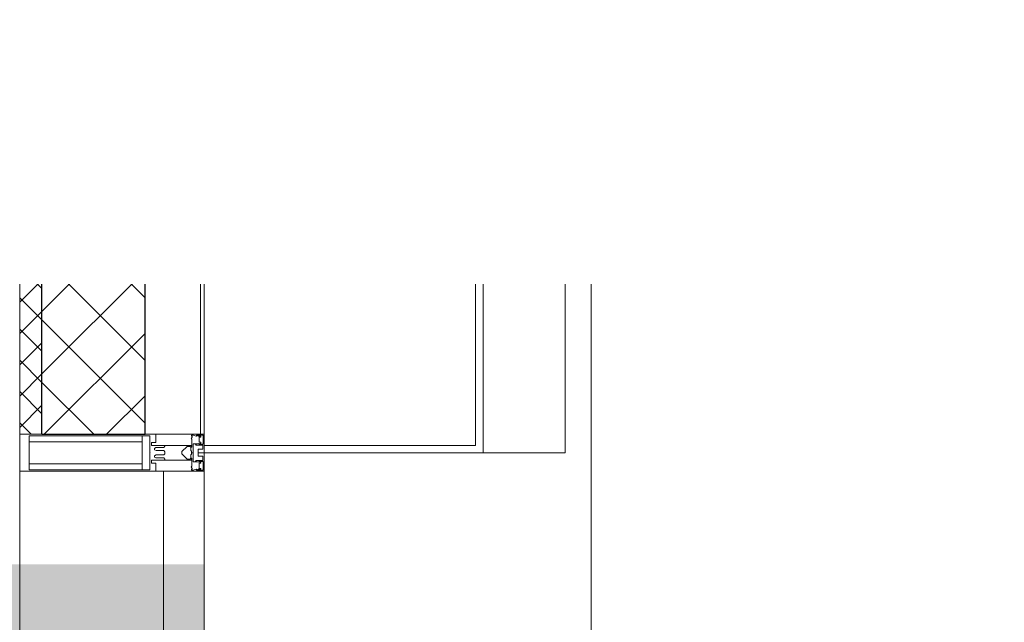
# Model space of a CAD drawing. Header units: millimetres. Extents: x -88210283 to 7466349, y -86687 to 22351.
# Tile 180 of 256: x 73628 to 74963, y -44539 to -43722. Entities that reach past the tile are written whole.
import ezdxf
from ezdxf import colors
from ezdxf.entities.mleader import LeaderData, LeaderLine
from ezdxf.math import Vec2, Vec3

# ---------------------------------------------------------------- set-up
doc = ezdxf.new("R2010")
doc.units = ezdxf.units.MM
doc.linetypes.add('DASHDOT', pattern=[25.4, 12.7, -6.35, 0, -6.35])
for name, color, linetype, lineweight in [('_0', 7, 'Continuous', 13), ('A-200-M_WALL', 7, 'Continuous', 5), ('A-200-M_WALL_PAT', 7, 'Continuous', 5), ('A-214-M_CURT_WALL', 7, 'Continuous', 5), ('A-215-M_CURT_PANEL', 7, 'Continuous', 5), ('A-280-M_COLUMN', 7, 'Continuous', 5), ('Z-060-M_DETAIL', 7, 'Continuous', 5), ('Марки дверей', 7, 'Continuous', 9), ('Ограждение', 7, 'Continuous', 5), ('Поручни', 7, 'Continuous', 5)]:
    doc.layers.add(name, color=color, linetype=linetype, lineweight=lineweight)
doc.layers.add('dim_razv', color=7, linetype='DASHDOT', lineweight=9, true_color=0x285228)
doc.styles.add('fl_iso paper', font='isocpeur.ttf', dxfattribs={"width": 0.8, "oblique": 10})
doc.styles.add('In tre', font='isocpeur.ttf', dxfattribs={"width": 0.8, "oblique": 10})

# ---------------------------------------------------------------- blocks, each defined once
blk = doc.blocks.new('_DOT')
at = {"color": 0, "linetype": 'ByBlock'}
blk.add_line((-0.5, 0), (-1, 0), dxfattribs=at)
at = {"color": 0, "linetype": 'ByBlock', "const_width": 0.5}
blk.add_lwpolyline([(-0.25, 0, 1), (0.25, 0, 1)], format="xyb", close=True, dxfattribs=at)
blk = doc.blocks.new('System Panel - A_PAN_Glass-4321565-50_AS_Plan_15')
at = {"layer": 'A-215-M_CURT_PANEL'}
for p, q in [((612.5, 0), (-612.5, 0)), ((-612.5, 0), (-612.5, -55)), ((612.5, -55), (612.5, 0)), ((-612.5, -55), (598.5, -55))]:
    blk.add_line(p, q, dxfattribs=at)
blk = doc.blocks.new('Rectangular Mullion - R_StandardFrame_50Wx250H-3560196-50_AS_Plan_15')
at = {"layer": 'A-214-M_CURT_WALL'}
blk.add_line((37450, 3450), (37450, 4645), dxfattribs=at)
blk = doc.blocks.new('Rectangular Mullion - 50Wx250H-V6-50_AS_Plan_15')
at = {"layer": 'Z-060-M_DETAIL'}
for p, q in [((-25, 65.2), (-25, 250)), ((-25, 250), (0, 250)), ((25, 250), (0, 250)), ((25, 65.2), (25, 250)), ((-23, 237.3), (0, 237.3)), ((-23, 237.3), (-23, 73.6)), ((-14.9, 84), (-14.9, 237.3)), ((23, 237.3), (0, 237.3)), ((14.9, 84), (14.9, 237.3)), ((23, 237.3), (23, 73.6)), ((0, 84), (-23, 84)), ((0, 84), (23, 84)), ((-0.5, 73.6), (-23, 73.6)), ((-14, 71.3), (-14, 65.2)), ((-10, 71.3), (-14, 71.3)), ((-10, 53), (-10, 71.3)), ((-7, 65.2), (-5.9, 67.3)), ((-4.1, 67.3), (-5.9, 67.3)), ((-4.1, 67.3), (-2.9, 65.1)), ((0.5, 73.6), (23, 73.6)), ((4.1, 67.3), (2.9, 65.1)), ((4.1, 67.3), (5.9, 67.3)), ((7, 65.2), (5.9, 67.3)), ((10, 71.3), (14, 71.3)), ((10, 53), (10, 71.3)), ((14, 71.3), (14, 65.2)), ((-14, 65.2), (-25, 65.2)), ((-8.7, 53), (-7, 54.7)), ((-7, 65.2), (-7, 54.7)), ((-2.9, 65.1), (-2.9, 54.6)), ((-1.3, 53), (-2.9, 54.6)), ((1.3, 53), (2.9, 54.6)), ((2.9, 65.1), (2.9, 54.6)), ((7, 65.2), (7, 54.7)), ((8.7, 53), (7, 54.7)), ((14, 65.2), (25, 65.2)), ((-8.7, 53), (-10, 53)), ((-10, 53), (-10, 17)), ((0, 53), (-1.3, 53)), ((0, 53), (1.3, 53)), ((8.7, 53), (10, 53)), ((10, 53), (10, 17)), ((-8.5, 23), (-1.5, 30)), ((-1.5, 30), (0, 30)), ((1.5, 30), (0, 30)), ((8.5, 23), (1.5, 30)), ((-23.8, 14.6), (-25, 14.2)), ((-25, 0), (-25, 14.2)), ((-22.3, 17), (-23.8, 17)), ((-23.8, 17), (-23.8, 14.6)), ((-22.5, 10.6), (-23.8, 14.6)), ((-22.3, 17), (-22.3, 16)), ((-22.3, 16), (-21.3, 16)), ((-19, 17.6), (-21.3, 16)), ((-18.4, 16.6), (-19, 17.6)), ((-7.4, 16.6), (-18.4, 16.6)), ((-12.2, 9), (-12.2, 14.8)), ((-12.2, 14.8), (0, 14.8)), ((-10, 17), (-7.5, 17)), ((-8.5, 18.5), (-8.5, 23)), ((-7.5, 18.5), (-8.5, 18.5)), ((-7.5, 17), (-7.5, 18.5)), ((-7.4, 18), (-7.4, 16.6)), ((-2.6, 18), (-7.4, 18)), ((-2.6, 18), (-2.6, 16.8)), ((-2.6, 16.8), (0, 16.8)), ((2.6, 16.8), (0, 16.8)), ((0, 14.8), (0, 16.8)), ((0, 14.8), (0, 16.8)), ((12.2, 14.8), (0, 14.8)), ((2.6, 18), (2.6, 16.8)), ((2.6, 18), (7.4, 18)), ((7.4, 18), (7.4, 16.6)), ((7.4, 16.6), (18.4, 16.6)), ((7.5, 18.5), (8.5, 18.5)), ((7.5, 17), (7.5, 18.5)), ((10, 17), (7.5, 17)), ((8.5, 18.5), (8.5, 23)), ((12.2, 9), (12.2, 14.8)), ((18.4, 16.6), (19, 17.6)), ((19, 17.6), (21.3, 16)), ((22.3, 16), (21.3, 16)), ((22.3, 17), (22.3, 16)), ((22.3, 17), (23.8, 17)), ((22.5, 10.6), (23.8, 14.6)), ((23.8, 17), (23.8, 14.6)), ((23.8, 14.6), (25, 14.2)), ((25, 0), (25, 14.2)), ((-22.5, 10.6), (-23.7, 9.9)), ((-23.7, 1.3), (-23.7, 9.9)), ((-23.7, 1.3), (-11.8, 1.3)), ((-23.2, 10.2), (-22.5, 8)), ((-22.5, 8), (-22.5, 4.5)), ((-21.3, 4.5), (-22.5, 4.5)), ((-21.3, 4.5), (-21.3, 6.5)), ((-21.3, 6.5), (-14.2, 6.5)), ((-14.2, 6.5), (-14.2, 4.5)), ((-13.2, 4.5), (-14.2, 4.5)), ((-13.2, 4.5), (-12.2, 7.2)), ((-12.7, 7.6), (-11.3, 11.4)), ((-12.7, 7.6), (-11.8, 6.9)), ((-11.8, 1.3), (-11.8, 6.9)), ((-10.5, 11.2), (-11.3, 11.4)), ((-10.5, 1.5), (-10.5, 11.2)), ((-4.8, 1.5), (-10.5, 1.5)), ((0, 8), (-4.8, 8)), ((-4.8, 1.5), (-4.8, 8)), ((0, 0), (0, 8)), ((0, 8), (4.8, 8)), ((0, 0), (0, 8)), ((4.8, 1.5), (4.8, 8)), ((4.8, 1.5), (10.5, 1.5)), ((10.5, 11.2), (11.3, 11.4)), ((10.5, 1.5), (10.5, 11.2)), ((12.7, 7.6), (11.3, 11.4)), ((12.7, 7.6), (11.8, 6.9)), ((11.8, 1.3), (11.8, 6.9)), ((23.7, 1.3), (11.8, 1.3)), ((13.2, 4.5), (12.2, 7.2)), ((13.2, 4.5), (14.2, 4.5)), ((21.3, 6.5), (14.2, 6.5)), ((14.2, 6.5), (14.2, 4.5)), ((21.3, 4.5), (21.3, 6.5)), ((21.3, 4.5), (22.5, 4.5)), ((22.5, 10.6), (23.7, 9.9)), ((23.2, 10.2), (22.5, 8)), ((22.5, 8), (22.5, 4.5)), ((23.7, 1.3), (23.7, 9.9)), ((-25, 0), (0, 0)), ((25, 0), (0, 0))]:
    blk.add_line(p, q, dxfattribs=at)
for centre, start, end in [((-0.5, 73.1), 360, 90), ((0.5, 73.1), 90, 180)]:
    blk.add_arc(centre, 0.5, start, end, dxfattribs=at)
blk = doc.blocks.new('Rectangular Mullion - R_StandardFrame_50Wx250H-4320939-50_AS_Plan_15')
at = {"layer": 'A-214-M_CURT_WALL', "lineweight": 9}
for p, q in [((-25, 0), (-25, 250)), ((-25, 250), (25, 250)), ((25, 250), (25, 0)), ((25, 0), (-25, 0))]:
    blk.add_line(p, q, dxfattribs=at)
blk = doc.blocks.new('Ограждение - Ограждение-5485731-50_AS_Plan_15')
at = {"layer": 'Поручни'}
blk.add_line((1285, -1355), (1285, 11570), dxfattribs=at)
blk = doc.blocks.new('RST_AR_KMN_R22_B1_FCD_rvt-1-50_AS_Plan_15')
at = {"layer": 'A-200-M_WALL_PAT'}
h = blk.add_hatch(dxfattribs=at)
h.set_pattern_fill('FP_6', color=256, style=0, pattern_type=2)
h.set_pattern_definition([(45, (0, 0), (-21.213203, 21.213203), []), (135, (0, 0), (-21.213203, -21.213203), [])])
h.paths.add_polyline_path([(37480, 4695), (37480, 5695), (37450, 5695), (37450, 4695)])
h = blk.add_hatch(dxfattribs=at)
h.set_pattern_fill('FP_7', color=256, style=0, pattern_type=2)
h.set_pattern_definition([(45, (0, 0), (-42.42641, 42.42641), []), (135, (0, 0), (-42.42641, -42.42641), [])])
h.paths.add_polyline_path([(37480, 4695), (37620, 4695), (37620, 5695), (37480, 5695), (37480, 5368.2)])
at = {"layer": 'A-200-M_WALL'}
for p, q in [((37450, 5695), (37450, 4695)), ((37695, 4695), (37695, 5695)), ((37700, 4695), (37700, 5695)), ((37450, 4695), (37480, 4695)), ((37620, 4695), (37695, 4695)), ((37695, 4695), (37700, 4695))]:
    blk.add_line(p, q, dxfattribs=at)
at = {"layer": 'A-200-M_WALL', "lineweight": 25}
for p, q in [((37480, 4695), (37480, 5695)), ((37620, 4695), (37620, 5695)), ((37480, 4695), (37620, 4695))]:
    blk.add_line(p, q, dxfattribs=at)
at = {"layer": 'A-280-M_COLUMN', "lineweight": 18}
for p, q in [((38078.4, 4670), (38078.4, 5720)), ((38068.2, 5710), (38068.2, 4680)), ((38068.2, 4680), (37700, 4680)), ((37700, 4680), (37700, 4670)), ((37700, 4670), (38078.4, 4670))]:
    blk.add_line(p, q, dxfattribs=at)
at = {"layer": 'A-280-M_COLUMN'}
for q in [(38189.7, 5720), (38078.4, 4670)]:
    blk.add_line((38189.7, 4670), q, dxfattribs=at)
at = {"layer": 'A-214-M_CURT_WALL', "lineweight": 5, "extrusion": (0, 0, -1), "rotation": 270}
for name in ['Rectangular Mullion - 50Wx250H-V6-50_AS_Plan_15', 'Rectangular Mullion - R_StandardFrame_50Wx250H-4320939-50_AS_Plan_15']:
    blk.add_blockref(name, (-37700, 4670), dxfattribs=at)
at = {"layer": 'A-214-M_CURT_WALL', "lineweight": 5}
blk.add_blockref('Rectangular Mullion - R_StandardFrame_50Wx250H-3560196-50_AS_Plan_15', (0, 0), dxfattribs=at)
at = {"layer": 'A-215-M_CURT_PANEL', "lineweight": 5, "rotation": 270}
blk.add_blockref('System Panel - A_PAN_Glass-4321565-50_AS_Plan_15', (37700, 4032.5), dxfattribs=at)
at = {"layer": 'Ограждение', "lineweight": 5}
blk.add_blockref('Ограждение - Ограждение-5485731-50_AS_Plan_15', (36940, 75), dxfattribs=at)

msp = doc.modelspace()

# ---------------------------------------------------------------- hatches: boundary and pattern name
at = {"layer": '_0', "transparency": 33554534}
h = msp.add_hatch(color=252, dxfattribs=at)
h.dxf.hatch_style = 1
h.paths.add_polyline_path([(35428, -49734.4), (73878, -49734.4), (73878, -19284.4), (35428, -19284.4)])
h.paths.add_polyline_path([(44528, -41629.4), (44528, -34929.4), (49428, -34929.4), (49428, -36429.4), (51028, -36429.4), (51028, -30029.4), (49428, -30029.4), (49428, -30779.4), (42778, -30779.4), (42778, -28029.4), (44528, -28029.4), (44528, -27979.4), (45303, -27979.4), (45303, -27379.4), (47528, -27379.4), (47528, -27979.4), (53578, -27979.4), (53578, -27379.4), (55478, -27379.4), (55478, -27979.4), (64478, -27979.4), (64478, -26229.4), (67788, -26229.4), (67788, -28219.4), (66578, -28219.4), (66578, -30029.4), (62978, -30029.4), (62978, -30829.4), (59878, -30829.4), (59878, -30029.4), (58628, -30029.4), (58628, -38979.4), (59728, -38979.4), (59728, -38079.4), (62978, -38079.4), (62978, -38979.4), (66878, -38979.4), (66878, -41429.4), (64478, -41429.4), (64478, -41029.4), (59923, -41029.4), (59923, -41629.4), (57898, -41629.4), (57898, -41029.4), (47038, -41029.4), (47038, -41629.4)], flags=16)

# ---------------------------------------------------------------- next in the draw order: leaders
at = {"layer": 'Марки дверей', "lineweight": -2, "transparency": 33554687}
ml = msp.add_multileader_mtext('Standard', dxfattribs=at)
ml.set_content('\\pxsm1,ql;ГКЛ обшивка толщиной 75 мм \\Pвысотой 2500 мм', color=256, style='fl_iso paper')
ml.set_leader_properties(lineweight=5)
ml.set_arrow_properties(name='DOT')
ml.build(insert=Vec2(0, 0))
ml.multileader.update_dxf_attribs({"has_dogleg": 0, "text_left_attachment_type": 6, "text_right_attachment_type": 6, "dogleg_length": 0.75, "arrow_head_size": 60, "scale": 40})
ctx = ml.context
ctx.base_point, ctx.scale, ctx.char_height, ctx.arrow_head_size, ctx.landing_gap_size, ctx.plane_origin = Vec3(47464.5, -43969.2), 40, 250, 60, 80, Vec3(49476.6, -36789.3)
ctx.left_attachment, ctx.right_attachment = 6, 6
notes = []
notes.append((ctx, [(1, (1, 1, 0), (47434.5, -43969.2), (1, 0), 30, [(0, [(46558, -40854.4)], 0, [])])]))
ctx.mtext.insert, ctx.mtext.width, ctx.mtext.defined_height, ctx.mtext.line_spacing_factor, ctx.mtext.flow_direction = Vec3(47544.5, -43669.2), 4067.72, 979.1, 0.7, 5
ctx.mtext.has_bg_fill, ctx.mtext.bg_color, ctx.mtext.bg_scale_factor, ctx.mtext.bg_transparency, ctx.mtext.use_window_bg_color = 1, -1027028792, 1.5, 0, 1
for ctx, leaders in notes:
    for number, flags, end, landing, length, lines in leaders:
        leader = LeaderData()
        leader.index, (leader.has_last_leader_line, leader.has_dogleg_vector, leader.attachment_direction) = number, flags
        leader.last_leader_point, leader.dogleg_vector, leader.dogleg_length = Vec3(end), Vec3(landing), length
        for number, points, colour, breaks in lines:
            line = LeaderLine()
            line.index, line.vertices, line.color, line.breaks = number, Vec3.list(points), colors.encode_raw_color(colour), breaks
            leader.lines.append(line)
        ctx.leaders.append(leader)

# ---------------------------------------------------------------- next in the draw order: linework, layer by layer
at = {"layer": '_0', "lineweight": 0}
msp.add_lwpolyline([(35428, -49734.4), (73878, -49734.4), (73878, -19284.4), (35428, -19284.4)], close=True, dxfattribs=at)

# ---------------------------------------------------------------- next in the draw order: block references
at = {"lineweight": 5}
msp.add_blockref('RST_AR_KMN_R22_B1_FCD_rvt-1-50_AS_Plan_15', (36178, -48979.4), dxfattribs=at)

# ---------------------------------------------------------------- next in the draw order: leaders
at = {"layer": 'dim_razv', "color": 0, "linetype": 'ByBlock'}
ml = msp.add_multileader_mtext('Standard', dxfattribs=at)
ml.set_content('Отделка над дверным проемаом - дверным добором', style='In tre')
ml.set_leader_properties()
ml.build(insert=Vec2(0, 0))
ml.multileader.update_dxf_attribs({"text_left_attachment_type": 6, "text_right_attachment_type": 6, "dogleg_length": 1, "arrow_head_size": 0, "scale": 50})
ctx = ml.context
ctx.base_point, ctx.scale, ctx.char_height, ctx.arrow_head_size, ctx.landing_gap_size, ctx.plane_origin = Vec3(57842.1, -44040.5), 50, 200, 0, 4.5, Vec3(64653.9, -39200.5)
ctx.left_attachment, ctx.right_attachment = 6, 6
notes = []
notes.append((ctx, [(0, (1, 1, 0), (60892.6, -44040.5), (-1, 0), 50, [(1, [(61044.3, -40674.5)], 0, [])])]))
ctx.mtext.insert, ctx.mtext.width, ctx.mtext.defined_height, ctx.mtext.flow_direction = Vec3(57846.6, -43780.5), 3092.716, 696.6, 5
ctx.mtext.has_bg_fill, ctx.mtext.bg_color, ctx.mtext.bg_scale_factor, ctx.mtext.bg_transparency, ctx.mtext.use_window_bg_color = 1, -1027028792, 1.5, 0, 1
for ctx, leaders in notes:
    for number, flags, end, landing, length, lines in leaders:
        leader = LeaderData()
        leader.index, (leader.has_last_leader_line, leader.has_dogleg_vector, leader.attachment_direction) = number, flags
        leader.last_leader_point, leader.dogleg_vector, leader.dogleg_length = Vec3(end), Vec3(landing), length
        for number, points, colour, breaks in lines:
            line = LeaderLine()
            line.index, line.vertices, line.color, line.breaks = number, Vec3.list(points), colors.encode_raw_color(colour), breaks
            leader.lines.append(line)
        ctx.leaders.append(leader)

doc.saveas('drawing.dxf')
